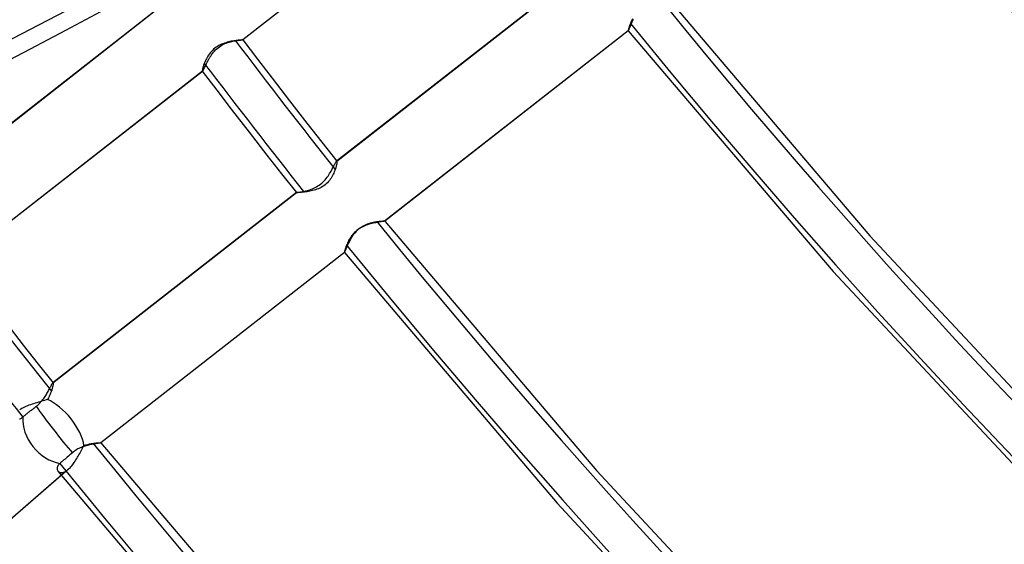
# Model space of a CAD drawing. Header units: millimetres. Extents: x -240 to 234, y -303 to 298.
# Tile 17 of 77: x -120 to -81, y -92 to -72. Entities that reach past the tile are written whole.
import ezdxf

# ---------------------------------------------------------------- set-up
doc = ezdxf.new("R2010")
doc.units = ezdxf.units.MM
doc.layers.add('MAIN-1', color=7, linetype='Continuous')
doc.layers.add('MAIN-2', color=7, linetype='Continuous')

msp = doc.modelspace()

# ---------------------------------------------------------------- linework, layer by layer
at = {"layer": 'MAIN-1'}
for centre, major_axis, ratio, start_param, end_param in [((-50, -43.301), (-132.567, 153.076), 0.75, 0, 2.284521), ((-50, -43.301), (131.913, -152.32), 0.75, -3.141592, -0.857072), ((-44, -38.105), (-29.026, 33.516), 0.75, -0.857072, 2.284521), ((-251.013, 31.722), (-209.551, -1.994), 0.639927, 1.891266, 2.438799), ((-251.005, 30.954), (-209.551, -1.994), 0.639927, 1.891266, 2.438799)]:
    msp.add_ellipse(centre, major_axis=major_axis, ratio=ratio, start_param=start_param, end_param=end_param, dxfattribs=at)
at = {"layer": 'MAIN-2'}
for p, q in [((-101.78, -65), (-111.364, -72.482)), ((-101.774, -64.998), (-111.361, -72.481)), ((-98.079, -69.769), (-107.67, -77.256)), ((-107.663, -77.252), (-98.078, -69.77)), ((-94.693, -70.769), (-86.677, -80.188)), ((-114.762, -71.302), (-124.362, -78.795)), ((-124.352, -78.79), (-114.763, -71.305)), ((-96.036, -71.69), (-96.054, -71.727)), ((-96.016, -71.652), (-96.036, -71.69)), ((-96.003, -71.722), (-95.979, -71.672)), ((-96.183, -72.082), (-96.186, -72.096)), ((-96.179, -72.066), (-96.183, -72.082)), ((-96.174, -72.048), (-96.179, -72.066)), ((-96.169, -72.027), (-96.174, -72.048)), ((-96.162, -72.004), (-96.169, -72.027)), ((-96.166, -72.093), (-96.157, -72.072)), ((-96.154, -71.98), (-96.162, -72.004)), ((-96.157, -72.072), (-96.146, -72.047)), ((-96.146, -71.953), (-96.154, -71.98)), ((-96.136, -71.925), (-96.146, -71.953)), ((-96.146, -72.047), (-96.134, -72.018)), ((-96.126, -71.896), (-96.136, -71.925)), ((-96.134, -72.018), (-96.12, -71.984)), ((-96.114, -71.865), (-96.126, -71.896)), ((-96.12, -71.984), (-96.104, -71.947)), ((-96.101, -71.832), (-96.114, -71.865)), ((-96.104, -71.947), (-96.087, -71.907)), ((-96.087, -71.798), (-96.101, -71.832)), ((-96.071, -71.763), (-96.087, -71.798)), ((-96.087, -71.907), (-96.068, -71.864)), ((-96.054, -71.727), (-96.071, -71.763)), ((-96.068, -71.864), (-96.048, -71.818)), ((-96.048, -71.818), (-96.027, -71.771)), ((-96.027, -71.771), (-96.003, -71.722)), ((-96.188, -72.125), (-105.777, -79.61)), ((-96.185, -72.125), (-105.771, -79.608)), ((-96.186, -72.096), (-96.188, -72.107)), ((-96.188, -72.107), (-96.188, -72.116)), ((-96.188, -72.116), (-96.188, -72.122)), ((-96.188, -72.122), (-96.188, -72.125)), ((-96.188, -72.125), (-96.188, -72.125)), ((-96.188, -72.125), (-96.188, -72.125)), ((-96.188, -72.125), (-96.188, -72.125)), ((-96.188, -72.125), (-96.188, -72.125)), ((-96.188, -72.125), (-96.188, -72.125)), ((-96.188, -72.125), (-96.187, -72.125)), ((-96.187, -72.125), (-96.187, -72.125)), ((-96.187, -72.125), (-96.187, -72.126)), ((-96.187, -72.125), (-88.125, -81.592)), ((-96.187, -72.126), (-96.186, -72.126)), ((-96.186, -72.126), (-96.186, -72.125)), ((-96.186, -72.125), (-96.185, -72.125)), ((-96.185, -72.125), (-96.18, -72.119)), ((-96.185, -72.125), (-96.185, -72.125)), ((-96.18, -72.119), (-96.174, -72.109)), ((-96.174, -72.109), (-96.166, -72.093)), ((-112.509, -72.852), (-112.554, -72.894)), ((-112.461, -72.812), (-112.509, -72.852)), ((-112.411, -72.775), (-112.461, -72.812)), ((-112.427, -72.874), (-112.381, -72.83)), ((-112.36, -72.74), (-112.411, -72.775)), ((-112.381, -72.83), (-112.332, -72.789)), ((-112.307, -72.709), (-112.36, -72.74)), ((-112.332, -72.789), (-112.282, -72.751)), ((-112.252, -72.68), (-112.307, -72.709)), ((-112.282, -72.751), (-112.229, -72.715)), ((-112.196, -72.654), (-112.252, -72.68)), ((-112.229, -72.715), (-112.174, -72.683)), ((-112.14, -72.631), (-112.196, -72.654)), ((-112.174, -72.683), (-112.12, -72.654)), ((-112.084, -72.611), (-112.14, -72.631)), ((-112.12, -72.654), (-112.064, -72.629)), ((-112.028, -72.592), (-112.084, -72.611)), ((-112.064, -72.629), (-112.009, -72.606)), ((-111.973, -72.576), (-112.028, -72.592)), ((-112.009, -72.606), (-111.954, -72.587)), ((-111.918, -72.562), (-111.973, -72.576)), ((-111.954, -72.587), (-111.9, -72.569)), ((-111.865, -72.55), (-111.918, -72.562)), ((-111.9, -72.569), (-111.847, -72.555)), ((-111.813, -72.539), (-111.865, -72.55)), ((-111.847, -72.555), (-111.796, -72.542)), ((-111.763, -72.529), (-111.813, -72.539)), ((-111.796, -72.542), (-111.745, -72.531)), ((-111.714, -72.521), (-111.763, -72.529)), ((-111.745, -72.531), (-111.697, -72.521)), ((-111.668, -72.514), (-111.714, -72.521)), ((-111.697, -72.521), (-111.651, -72.513)), ((-111.623, -72.508), (-111.668, -72.514)), ((-111.651, -72.513), (-111.622, -72.509)), ((-111.582, -72.503), (-111.623, -72.508)), ((-111.622, -72.509), (-111.593, -72.504)), ((-111.593, -72.504), (-111.566, -72.501)), ((-111.543, -72.498), (-111.582, -72.503)), ((-111.566, -72.501), (-111.539, -72.497)), ((-111.507, -72.495), (-111.543, -72.498)), ((-111.539, -72.497), (-111.515, -72.494)), ((-111.515, -72.494), (-111.492, -72.492)), ((-111.475, -72.491), (-111.507, -72.495)), ((-111.492, -72.492), (-111.47, -72.49)), ((-111.447, -72.489), (-111.475, -72.491)), ((-111.47, -72.49), (-111.45, -72.488)), ((-111.45, -72.488), (-111.432, -72.486)), ((-111.422, -72.487), (-111.447, -72.489)), ((-111.432, -72.486), (-111.416, -72.485)), ((-111.401, -72.485), (-111.422, -72.487)), ((-111.416, -72.485), (-111.402, -72.484)), ((-111.402, -72.484), (-111.39, -72.483)), ((-111.384, -72.483), (-111.401, -72.485)), ((-111.39, -72.483), (-111.38, -72.482)), ((-111.372, -72.482), (-111.384, -72.483)), ((-111.38, -72.482), (-111.372, -72.482)), ((-111.372, -72.482), (-111.366, -72.481)), ((-111.364, -72.482), (-111.372, -72.482)), ((-111.366, -72.481), (-111.362, -72.481)), ((-111.363, -72.482), (-111.364, -72.482)), ((-111.362, -72.481), (-111.363, -72.481)), ((-111.363, -72.481), (-111.363, -72.482)), ((-111.362, -72.481), (-111.361, -72.481)), ((-111.361, -72.481), (-111.362, -72.481)), ((-111.362, -72.481), (-111.362, -72.481)), ((-111.361, -72.481), (-111.361, -72.481)), ((-111.361, -72.481), (-111.361, -72.481)), ((-111.361, -72.481), (-111.361, -72.481)), ((-111.361, -72.481), (-111.361, -72.481)), ((-111.361, -72.481), (-111.361, -72.481)), ((-111.361, -72.481), (-111.361, -72.481)), ((-111.361, -72.481), (-111.361, -72.481)), ((-111.361, -72.481), (-110.786, -73.237)), ((-112.792, -73.223), (-112.816, -73.27)), ((-112.766, -73.175), (-112.792, -73.223)), ((-112.737, -73.127), (-112.766, -73.175)), ((-112.706, -73.078), (-112.737, -73.127)), ((-112.71, -73.265), (-112.682, -73.216)), ((-112.672, -73.031), (-112.706, -73.078)), ((-112.682, -73.216), (-112.653, -73.166)), ((-112.635, -72.984), (-112.672, -73.031)), ((-112.653, -73.166), (-112.621, -73.116)), ((-112.596, -72.938), (-112.635, -72.984)), ((-112.621, -73.116), (-112.588, -73.066)), ((-112.554, -72.894), (-112.596, -72.938)), ((-112.588, -73.066), (-112.551, -73.017)), ((-112.551, -73.017), (-112.512, -72.968)), ((-112.512, -72.968), (-112.471, -72.92)), ((-112.471, -72.92), (-112.427, -72.874)), ((-110.786, -73.237), (-110.208, -73.99)), ((-112.942, -73.62), (-112.947, -73.642)), ((-112.936, -73.595), (-112.942, -73.62)), ((-112.929, -73.568), (-112.936, -73.595)), ((-112.921, -73.539), (-112.929, -73.568)), ((-112.911, -73.508), (-112.921, -73.539)), ((-112.9, -73.475), (-112.911, -73.508)), ((-112.907, -73.659), (-112.894, -73.633)), ((-112.888, -73.441), (-112.9, -73.475)), ((-112.894, -73.633), (-112.879, -73.603)), ((-112.875, -73.406), (-112.888, -73.441)), ((-112.879, -73.603), (-112.863, -73.57)), ((-112.857, -73.362), (-112.875, -73.406)), ((-112.863, -73.57), (-112.845, -73.533)), ((-112.837, -73.317), (-112.857, -73.362)), ((-112.845, -73.533), (-112.826, -73.493)), ((-112.816, -73.27), (-112.837, -73.317)), ((-112.826, -73.493), (-112.806, -73.451)), ((-112.806, -73.451), (-112.784, -73.406)), ((-112.784, -73.406), (-112.761, -73.36)), ((-112.761, -73.36), (-112.736, -73.313)), ((-112.736, -73.313), (-112.71, -73.265)), ((-112.95, -73.719), (-122.535, -81.201)), ((-112.944, -73.717), (-122.531, -81.2)), ((-112.954, -73.679), (-112.955, -73.693)), ((-112.955, -73.693), (-112.955, -73.704)), ((-112.955, -73.704), (-112.954, -73.713)), ((-112.951, -73.662), (-112.954, -73.679)), ((-112.954, -73.713), (-112.952, -73.718)), ((-112.952, -73.718), (-112.952, -73.718)), ((-112.952, -73.718), (-112.952, -73.718)), ((-112.952, -73.718), (-112.951, -73.719)), ((-112.952, -73.718), (-112.386, -74.462)), ((-112.947, -73.642), (-112.951, -73.662)), ((-112.951, -73.719), (-112.951, -73.719)), ((-112.951, -73.719), (-112.95, -73.719)), ((-112.95, -73.719), (-112.949, -73.719)), ((-112.95, -73.719), (-112.95, -73.719)), ((-112.949, -73.719), (-112.948, -73.719)), ((-112.948, -73.719), (-112.947, -73.719)), ((-112.947, -73.719), (-112.946, -73.718)), ((-112.946, -73.718), (-112.945, -73.718)), ((-112.945, -73.718), (-112.944, -73.717)), ((-112.944, -73.717), (-112.937, -73.71)), ((-112.937, -73.71), (-112.929, -73.697)), ((-112.929, -73.697), (-112.919, -73.68)), ((-112.919, -73.68), (-112.907, -73.659)), ((-110.208, -73.99), (-109.522, -74.877)), ((-112.386, -74.462), (-111.816, -75.204)), ((-109.522, -74.877), (-108.833, -75.762)), ((-111.816, -75.204), (-111.114, -76.112)), ((-108.833, -75.762), (-108.246, -76.509)), ((-111.114, -76.112), (-110.408, -77.019)), ((-108.246, -76.509), (-107.657, -77.255)), ((-110.408, -77.019), (-109.83, -77.755)), ((-107.836, -77.553), (-107.814, -77.511)), ((-107.814, -77.511), (-107.793, -77.471)), ((-107.793, -77.471), (-107.774, -77.433)), ((-107.774, -77.433), (-107.756, -77.399)), ((-107.756, -77.399), (-107.74, -77.367)), ((-107.74, -77.367), (-107.725, -77.339)), ((-107.725, -77.339), (-107.711, -77.314)), ((-107.711, -77.314), (-107.699, -77.293)), ((-107.693, -77.49), (-107.702, -77.518)), ((-107.699, -77.293), (-107.688, -77.276)), ((-107.686, -77.463), (-107.693, -77.49)), ((-107.688, -77.276), (-107.678, -77.264)), ((-107.679, -77.437), (-107.686, -77.463)), ((-107.673, -77.412), (-107.679, -77.437)), ((-107.678, -77.264), (-107.67, -77.256)), ((-107.668, -77.389), (-107.673, -77.412)), ((-107.67, -77.256), (-107.669, -77.255)), ((-107.669, -77.255), (-107.667, -77.254)), ((-107.663, -77.368), (-107.668, -77.389)), ((-107.667, -77.254), (-107.666, -77.253)), ((-107.666, -77.253), (-107.665, -77.253)), ((-107.665, -77.253), (-107.664, -77.252)), ((-107.664, -77.252), (-107.663, -77.252)), ((-107.663, -77.252), (-107.662, -77.252)), ((-107.659, -77.347), (-107.663, -77.368)), ((-107.662, -77.252), (-107.661, -77.252)), ((-107.661, -77.252), (-107.66, -77.253)), ((-107.66, -77.253), (-107.659, -77.253)), ((-107.659, -77.253), (-107.658, -77.254)), ((-107.657, -77.329), (-107.659, -77.347)), ((-107.658, -77.254), (-107.657, -77.255)), ((-107.657, -77.255), (-107.655, -77.259)), ((-107.654, -77.313), (-107.657, -77.329)), ((-107.655, -77.259), (-107.653, -77.266)), ((-107.653, -77.298), (-107.654, -77.313)), ((-107.653, -77.266), (-107.652, -77.274)), ((-107.652, -77.285), (-107.653, -77.298)), ((-107.652, -77.274), (-107.652, -77.285)), ((-109.83, -77.755), (-109.25, -78.489)), ((-108.076, -77.932), (-108.039, -77.884)), ((-108.039, -77.884), (-108.004, -77.835)), ((-108.004, -77.835), (-107.971, -77.786)), ((-107.971, -77.786), (-107.941, -77.738)), ((-107.941, -77.738), (-107.912, -77.69)), ((-107.912, -77.69), (-107.885, -77.643)), ((-107.885, -77.643), (-107.86, -77.597)), ((-107.852, -77.866), (-107.882, -77.914)), ((-107.86, -77.597), (-107.836, -77.553)), ((-107.825, -77.817), (-107.852, -77.866)), ((-107.8, -77.768), (-107.825, -77.817)), ((-107.777, -77.719), (-107.8, -77.768)), ((-107.757, -77.671), (-107.777, -77.719)), ((-107.738, -77.624), (-107.757, -77.671)), ((-107.721, -77.578), (-107.738, -77.624)), ((-107.711, -77.548), (-107.721, -77.578)), ((-107.702, -77.518), (-107.711, -77.548)), ((-108.559, -78.314), (-108.505, -78.287)), ((-108.505, -78.287), (-108.452, -78.259)), ((-108.452, -78.259), (-108.399, -78.227)), ((-108.399, -78.227), (-108.347, -78.192)), ((-108.347, -78.192), (-108.297, -78.154)), ((-108.274, -78.283), (-108.329, -78.311)), ((-108.297, -78.154), (-108.248, -78.113)), ((-108.221, -78.252), (-108.274, -78.283)), ((-108.248, -78.113), (-108.202, -78.071)), ((-108.17, -78.218), (-108.221, -78.252)), ((-108.202, -78.071), (-108.158, -78.026)), ((-108.12, -78.181), (-108.17, -78.218)), ((-108.158, -78.026), (-108.116, -77.98)), ((-108.073, -78.141), (-108.12, -78.181)), ((-108.116, -77.98), (-108.076, -77.932)), ((-108.029, -78.099), (-108.073, -78.141)), ((-107.987, -78.055), (-108.029, -78.099)), ((-107.949, -78.009), (-107.987, -78.055)), ((-107.914, -77.962), (-107.949, -78.009)), ((-107.882, -77.914), (-107.914, -77.962)), ((-109.25, -78.489), (-118.84, -85.975)), ((-118.833, -85.971), (-109.248, -78.49)), ((-109.25, -78.489), (-109.248, -78.488)), ((-109.249, -78.489), (-109.25, -78.489)), ((-109.25, -78.489), (-109.25, -78.489)), ((-109.25, -78.489), (-109.25, -78.489)), ((-109.25, -78.489), (-109.25, -78.489)), ((-109.25, -78.489), (-109.25, -78.489)), ((-109.25, -78.489), (-109.25, -78.489)), ((-109.25, -78.489), (-109.25, -78.489)), ((-109.25, -78.489), (-109.25, -78.489)), ((-109.249, -78.49), (-109.249, -78.489)), ((-109.249, -78.489), (-109.249, -78.489)), ((-109.249, -78.489), (-109.249, -78.489)), ((-109.248, -78.49), (-109.249, -78.49)), ((-109.248, -78.488), (-109.244, -78.487)), ((-109.241, -78.49), (-109.248, -78.49)), ((-109.244, -78.487), (-109.237, -78.486)), ((-109.229, -78.49), (-109.241, -78.49)), ((-109.237, -78.486), (-109.229, -78.485)), ((-109.229, -78.485), (-109.219, -78.483)), ((-109.212, -78.49), (-109.229, -78.49)), ((-109.219, -78.483), (-109.207, -78.481)), ((-109.191, -78.489), (-109.212, -78.49)), ((-109.207, -78.481), (-109.193, -78.479)), ((-109.193, -78.479), (-109.177, -78.477)), ((-109.164, -78.488), (-109.191, -78.489)), ((-109.177, -78.477), (-109.16, -78.474)), ((-109.134, -78.486), (-109.164, -78.488)), ((-109.16, -78.474), (-109.141, -78.472)), ((-109.141, -78.472), (-109.12, -78.469)), ((-109.099, -78.484), (-109.134, -78.486)), ((-109.12, -78.469), (-109.098, -78.465)), ((-109.061, -78.481), (-109.099, -78.484)), ((-109.098, -78.465), (-109.074, -78.461)), ((-109.074, -78.461), (-109.049, -78.457)), ((-109.019, -78.477), (-109.061, -78.481)), ((-109.049, -78.457), (-109.023, -78.452)), ((-109.023, -78.452), (-108.995, -78.447)), ((-108.975, -78.472), (-109.019, -78.477)), ((-108.995, -78.447), (-108.967, -78.441)), ((-108.927, -78.467), (-108.975, -78.472)), ((-108.967, -78.441), (-108.921, -78.432)), ((-108.878, -78.461), (-108.927, -78.467)), ((-108.921, -78.432), (-108.873, -78.42)), ((-108.827, -78.453), (-108.878, -78.461)), ((-108.873, -78.42), (-108.823, -78.408)), ((-108.774, -78.445), (-108.827, -78.453)), ((-108.823, -78.408), (-108.772, -78.393)), ((-108.72, -78.434), (-108.774, -78.445)), ((-108.772, -78.393), (-108.719, -78.376)), ((-108.666, -78.423), (-108.72, -78.434)), ((-108.719, -78.376), (-108.666, -78.358)), ((-108.666, -78.358), (-108.613, -78.337)), ((-108.611, -78.41), (-108.666, -78.423)), ((-108.613, -78.337), (-108.559, -78.314)), ((-108.555, -78.395), (-108.611, -78.41)), ((-108.498, -78.378), (-108.555, -78.395)), ((-108.442, -78.358), (-108.498, -78.378)), ((-108.385, -78.336), (-108.442, -78.358)), ((-108.329, -78.311), (-108.385, -78.336)), ((-106.726, -79.865), (-106.672, -79.829)), ((-106.672, -79.829), (-106.617, -79.796)), ((-106.609, -79.816), (-106.664, -79.843)), ((-106.617, -79.796), (-106.561, -79.767)), ((-106.555, -79.792), (-106.609, -79.816)), ((-106.561, -79.767), (-106.504, -79.741)), ((-106.5, -79.771), (-106.555, -79.792)), ((-106.504, -79.741), (-106.448, -79.718)), ((-106.445, -79.751), (-106.5, -79.771)), ((-106.448, -79.718), (-106.392, -79.699)), ((-106.391, -79.734), (-106.445, -79.751)), ((-106.392, -79.699), (-106.336, -79.681)), ((-106.338, -79.718), (-106.391, -79.734)), ((-106.286, -79.704), (-106.338, -79.718)), ((-106.336, -79.681), (-106.281, -79.667)), ((-106.234, -79.692), (-106.286, -79.704)), ((-106.281, -79.667), (-106.228, -79.654)), ((-106.185, -79.681), (-106.234, -79.692)), ((-106.228, -79.654), (-106.176, -79.643)), ((-106.137, -79.671), (-106.185, -79.681)), ((-106.176, -79.643), (-106.126, -79.634)), ((-106.09, -79.662), (-106.137, -79.671)), ((-106.126, -79.634), (-106.078, -79.626)), ((-106.046, -79.654), (-106.09, -79.662)), ((-106.078, -79.626), (-106.045, -79.622)), ((-106.005, -79.647), (-106.046, -79.654)), ((-106.045, -79.622), (-106.014, -79.618)), ((-106.014, -79.618), (-105.984, -79.614)), ((-105.966, -79.641), (-106.005, -79.647)), ((-105.984, -79.614), (-105.956, -79.612)), ((-105.93, -79.635), (-105.966, -79.641)), ((-105.956, -79.612), (-105.929, -79.609)), ((-105.897, -79.63), (-105.93, -79.635)), ((-105.929, -79.609), (-105.904, -79.607)), ((-105.904, -79.607), (-105.88, -79.606)), ((-105.867, -79.626), (-105.897, -79.63)), ((-105.88, -79.606), (-105.859, -79.605)), ((-105.841, -79.622), (-105.867, -79.626)), ((-105.859, -79.605), (-105.84, -79.604)), ((-105.819, -79.618), (-105.841, -79.622)), ((-105.84, -79.604), (-105.823, -79.603)), ((-105.823, -79.603), (-105.808, -79.603)), ((-105.801, -79.615), (-105.819, -79.618)), ((-105.808, -79.603), (-105.795, -79.603)), ((-105.787, -79.612), (-105.801, -79.615)), ((-105.795, -79.603), (-105.785, -79.604)), ((-105.777, -79.61), (-105.787, -79.612)), ((-105.785, -79.604), (-105.778, -79.604)), ((-105.778, -79.604), (-105.773, -79.605)), ((-105.775, -79.61), (-105.777, -79.61)), ((-105.774, -79.609), (-105.775, -79.61)), ((-105.773, -79.609), (-105.774, -79.609)), ((-105.773, -79.605), (-105.771, -79.606)), ((-105.772, -79.608), (-105.773, -79.609)), ((-105.771, -79.608), (-105.772, -79.608)), ((-105.772, -79.608), (-105.772, -79.608)), ((-105.771, -79.606), (-105.77, -79.606)), ((-105.771, -79.606), (-97.43, -89.421)), ((-105.77, -79.607), (-105.771, -79.607)), ((-105.771, -79.607), (-105.771, -79.607)), ((-105.771, -79.607), (-105.771, -79.608)), ((-105.77, -79.606), (-105.77, -79.607)), ((-105.77, -79.607), (-105.77, -79.607)), ((-107.074, -80.19), (-107.107, -80.236)), ((-107.038, -80.144), (-107.074, -80.19)), ((-107.064, -80.241), (-107.031, -80.19)), ((-106.999, -80.099), (-107.038, -80.144)), ((-107.031, -80.19), (-106.995, -80.139)), ((-106.958, -80.056), (-106.999, -80.099)), ((-106.995, -80.139), (-106.957, -80.088)), ((-106.914, -80.014), (-106.958, -80.056)), ((-106.957, -80.088), (-106.916, -80.039)), ((-106.916, -80.039), (-106.872, -79.992)), ((-106.867, -79.975), (-106.914, -80.014)), ((-106.872, -79.992), (-106.826, -79.947)), ((-106.819, -79.938), (-106.867, -79.975)), ((-106.826, -79.947), (-106.777, -79.905)), ((-106.769, -79.904), (-106.819, -79.938)), ((-106.777, -79.905), (-106.726, -79.865)), ((-106.717, -79.872), (-106.769, -79.904)), ((-106.664, -79.843), (-106.717, -79.872)), ((-86.677, -80.188), (-78.242, -89.219)), ((-107.287, -80.584), (-107.299, -80.615)), ((-107.274, -80.552), (-107.287, -80.584)), ((-107.256, -80.51), (-107.274, -80.552)), ((-107.258, -80.628), (-107.239, -80.585)), ((-107.237, -80.467), (-107.256, -80.51)), ((-107.239, -80.585), (-107.219, -80.54)), ((-107.215, -80.422), (-107.237, -80.467)), ((-107.219, -80.54), (-107.198, -80.492)), ((-107.192, -80.376), (-107.215, -80.422)), ((-107.198, -80.492), (-107.174, -80.444)), ((-107.166, -80.33), (-107.192, -80.376)), ((-107.174, -80.444), (-107.149, -80.394)), ((-107.138, -80.283), (-107.166, -80.33)), ((-107.149, -80.394), (-107.123, -80.343)), ((-107.107, -80.236), (-107.138, -80.283)), ((-107.123, -80.343), (-107.094, -80.293)), ((-107.094, -80.293), (-107.064, -80.241)), ((-107.36, -80.846), (-116.949, -88.33)), ((-107.357, -80.845), (-116.943, -88.328)), ((-107.36, -80.828), (-107.361, -80.836)), ((-107.361, -80.836), (-107.361, -80.842)), ((-107.361, -80.842), (-107.36, -80.846)), ((-107.358, -80.817), (-107.36, -80.828)), ((-107.36, -80.846), (-107.359, -80.846)), ((-107.36, -80.846), (-98.987, -90.703)), ((-107.359, -80.846), (-107.359, -80.846)), ((-107.359, -80.846), (-107.358, -80.846)), ((-107.355, -80.803), (-107.358, -80.817)), ((-107.358, -80.846), (-107.358, -80.846)), ((-107.358, -80.846), (-107.357, -80.846)), ((-107.357, -80.845), (-107.352, -80.84)), ((-107.357, -80.846), (-107.357, -80.845)), ((-107.352, -80.787), (-107.355, -80.803)), ((-107.347, -80.768), (-107.352, -80.787)), ((-107.352, -80.84), (-107.346, -80.829)), ((-107.342, -80.747), (-107.347, -80.768)), ((-107.346, -80.829), (-107.338, -80.813)), ((-107.335, -80.724), (-107.342, -80.747)), ((-107.338, -80.813), (-107.329, -80.793)), ((-107.327, -80.7), (-107.335, -80.724)), ((-107.329, -80.793), (-107.317, -80.768)), ((-107.319, -80.673), (-107.327, -80.7)), ((-107.309, -80.645), (-107.319, -80.673)), ((-107.317, -80.768), (-107.305, -80.738)), ((-107.299, -80.615), (-107.309, -80.645)), ((-107.305, -80.738), (-107.291, -80.705)), ((-107.291, -80.705), (-107.275, -80.668)), ((-107.275, -80.668), (-107.258, -80.628)), ((-88.125, -81.592), (-79.642, -90.669)), ((-120.692, -83.596), (-120.003, -84.481)), ((-120.003, -84.481), (-119.416, -85.228)), ((-119.416, -85.228), (-118.827, -85.974)), ((-118.895, -86.059), (-118.884, -86.038)), ((-118.884, -86.038), (-118.873, -86.019)), ((-118.873, -86.019), (-118.863, -86.003)), ((-118.863, -86.003), (-118.854, -85.991)), ((-118.854, -85.991), (-118.847, -85.981)), ((-118.847, -85.981), (-118.84, -85.975)), ((-118.84, -85.975), (-118.839, -85.974)), ((-118.839, -85.974), (-118.837, -85.973)), ((-118.837, -85.973), (-118.836, -85.972)), ((-118.836, -85.972), (-118.835, -85.972)), ((-118.835, -85.972), (-118.834, -85.971)), ((-118.834, -85.971), (-118.833, -85.971)), ((-118.833, -85.971), (-118.832, -85.971)), ((-118.832, -85.971), (-118.831, -85.971)), ((-118.831, -85.971), (-118.83, -85.972)), ((-118.83, -85.972), (-118.829, -85.972)), ((-118.829, -85.972), (-118.828, -85.973)), ((-118.828, -85.973), (-118.827, -85.974)), ((-118.827, -85.974), (-118.825, -85.978)), ((-118.825, -86.032), (-118.827, -86.048)), ((-118.825, -85.978), (-118.823, -85.985)), ((-118.823, -86.017), (-118.825, -86.032)), ((-118.823, -85.985), (-118.823, -85.994)), ((-118.823, -85.994), (-118.823, -86.004)), ((-118.823, -86.004), (-118.823, -86.017)), ((-119.114, -86.463), (-119.09, -86.423)), ((-119.09, -86.423), (-119.067, -86.383)), ((-119.067, -86.383), (-119.045, -86.344)), ((-119.045, -86.344), (-119.024, -86.306)), ((-119.024, -86.306), (-119.004, -86.269)), ((-119.004, -86.269), (-118.986, -86.233)), ((-118.986, -86.233), (-118.968, -86.199)), ((-118.968, -86.199), (-118.952, -86.167)), ((-118.952, -86.167), (-118.936, -86.137)), ((-118.936, -86.41), (-118.949, -86.44)), ((-118.936, -86.137), (-118.921, -86.108)), ((-118.924, -86.381), (-118.936, -86.41)), ((-118.912, -86.352), (-118.924, -86.381)), ((-118.921, -86.108), (-118.908, -86.082)), ((-118.902, -86.324), (-118.912, -86.352)), ((-118.908, -86.082), (-118.895, -86.059)), ((-118.892, -86.297), (-118.902, -86.324)), ((-118.882, -86.267), (-118.892, -86.297)), ((-118.872, -86.237), (-118.882, -86.267)), ((-118.864, -86.209), (-118.872, -86.237)), ((-118.856, -86.182), (-118.864, -86.209)), ((-118.849, -86.156), (-118.856, -86.182)), ((-118.843, -86.132), (-118.849, -86.156)), ((-118.838, -86.108), (-118.843, -86.132)), ((-118.834, -86.087), (-118.838, -86.108)), ((-118.83, -86.067), (-118.834, -86.087)), ((-118.827, -86.048), (-118.83, -86.067)), ((-119.654, -86.809), (-119.717, -86.83)), ((-119.591, -86.788), (-119.654, -86.809)), ((-119.527, -86.768), (-119.591, -86.788)), ((-119.464, -86.749), (-119.527, -86.768)), ((-119.401, -86.731), (-119.464, -86.749)), ((-119.405, -86.821), (-119.366, -86.785)), ((-119.338, -86.713), (-119.401, -86.731)), ((-119.366, -86.785), (-119.329, -86.747)), ((-119.277, -86.695), (-119.338, -86.713)), ((-119.329, -86.747), (-119.293, -86.708)), ((-119.293, -86.708), (-119.259, -86.668)), ((-119.217, -86.677), (-119.277, -86.695)), ((-119.259, -86.668), (-119.227, -86.627)), ((-119.227, -86.627), (-119.197, -86.586)), ((-119.159, -86.659), (-119.217, -86.677)), ((-119.197, -86.586), (-119.168, -86.545)), ((-119.168, -86.545), (-119.14, -86.504)), ((-119.101, -86.641), (-119.159, -86.659)), ((-119.14, -86.504), (-119.114, -86.463)), ((-119.046, -86.622), (-119.101, -86.641)), ((-119.027, -86.592), (-119.046, -86.622)), ((-119.01, -86.561), (-119.027, -86.592)), ((-118.993, -86.531), (-119.01, -86.561)), ((-118.977, -86.5), (-118.993, -86.531)), ((-118.963, -86.47), (-118.977, -86.5)), ((-118.949, -86.44), (-118.963, -86.47)), ((-120.099, -87.007), (-120.141, -87.035)), ((-120.053, -86.979), (-120.099, -87.007)), ((-120.003, -86.952), (-120.053, -86.979)), ((-119.95, -86.926), (-120.003, -86.952)), ((-119.895, -86.901), (-119.95, -86.926)), ((-119.902, -87.216), (-119.876, -87.194)), ((-119.837, -86.876), (-119.895, -86.901)), ((-119.876, -87.194), (-119.849, -87.173)), ((-119.849, -87.173), (-119.822, -87.15)), ((-119.778, -86.853), (-119.837, -86.876)), ((-119.822, -87.15), (-119.794, -87.128)), ((-119.794, -87.128), (-119.767, -87.107)), ((-119.717, -86.83), (-119.778, -86.853)), ((-119.767, -87.107), (-119.739, -87.084)), ((-119.739, -87.084), (-119.709, -87.061)), ((-119.709, -87.061), (-119.679, -87.037)), ((-119.679, -87.037), (-119.647, -87.012)), ((-119.647, -87.012), (-119.615, -86.988)), ((-119.615, -86.988), (-119.583, -86.963)), ((-119.583, -86.963), (-119.55, -86.938)), ((-119.55, -86.938), (-119.518, -86.913)), ((-119.518, -86.913), (-119.487, -86.889)), ((-119.487, -86.889), (-119.445, -86.856)), ((-119.445, -86.856), (-119.405, -86.821)), ((-120.147, -87.39), (-120.122, -87.381)), ((-120.122, -87.381), (-120.097, -87.369)), ((-120.097, -87.369), (-120.071, -87.353)), ((-120.071, -87.353), (-120.044, -87.335)), ((-120.044, -87.335), (-120.016, -87.313)), ((-120.016, -87.313), (-119.996, -87.295)), ((-119.996, -87.295), (-119.975, -87.277)), ((-119.975, -87.277), (-119.952, -87.257)), ((-119.952, -87.257), (-119.927, -87.237)), ((-119.927, -87.237), (-119.902, -87.216)), ((-117.352, -88.366), (-117.317, -88.359)), ((-117.317, -88.359), (-117.282, -88.353)), ((-117.282, -88.353), (-117.249, -88.348)), ((-117.249, -88.348), (-117.216, -88.343)), ((-117.216, -88.343), (-117.185, -88.339)), ((-117.16, -88.364), (-117.195, -88.37)), ((-117.185, -88.339), (-117.155, -88.336)), ((-117.128, -88.359), (-117.16, -88.364)), ((-117.155, -88.336), (-117.127, -88.333)), ((-117.097, -88.355), (-117.128, -88.359)), ((-117.127, -88.333), (-117.1, -88.331)), ((-117.1, -88.331), (-117.075, -88.329)), ((-117.069, -88.35), (-117.097, -88.355)), ((-117.075, -88.329), (-117.051, -88.327)), ((-117.043, -88.347), (-117.069, -88.35)), ((-117.051, -88.327), (-117.03, -88.326)), ((-117.02, -88.343), (-117.043, -88.347)), ((-117.03, -88.326), (-117.011, -88.325)), ((-117, -88.34), (-117.02, -88.343)), ((-117.011, -88.325), (-116.994, -88.324)), ((-116.982, -88.337), (-117, -88.34)), ((-116.994, -88.324), (-116.979, -88.324)), ((-116.968, -88.335), (-116.982, -88.337)), ((-116.979, -88.324), (-116.967, -88.324)), ((-116.957, -88.332), (-116.968, -88.335)), ((-116.967, -88.324), (-116.957, -88.325)), ((-116.957, -88.325), (-116.95, -88.325)), ((-116.949, -88.33), (-116.957, -88.332)), ((-116.95, -88.325), (-116.945, -88.326)), ((-116.947, -88.33), (-116.949, -88.33)), ((-116.946, -88.33), (-116.947, -88.33)), ((-116.945, -88.329), (-116.946, -88.33)), ((-116.945, -88.326), (-116.942, -88.327)), ((-116.944, -88.329), (-116.945, -88.329)), ((-116.943, -88.328), (-116.944, -88.329)), ((-116.942, -88.328), (-116.943, -88.328)), ((-116.943, -88.328), (-116.943, -88.328)), ((-116.943, -88.328), (-116.943, -88.328)), ((-116.942, -88.327), (-116.942, -88.327)), ((-116.942, -88.327), (-116.942, -88.327)), ((-116.942, -88.327), (-116.942, -88.327)), ((-116.942, -88.327), (-116.942, -88.328)), ((-116.942, -88.327), (-107.712, -99.182)), ((-118.067, -88.716), (-118.118, -88.759)), ((-118.027, -88.683), (-118.067, -88.716)), ((-117.985, -88.652), (-118.027, -88.683)), ((-117.942, -88.623), (-117.985, -88.652)), ((-117.898, -88.596), (-117.942, -88.623)), ((-117.853, -88.57), (-117.898, -88.596)), ((-117.807, -88.547), (-117.853, -88.57)), ((-117.76, -88.525), (-117.807, -88.547)), ((-117.807, -88.794), (-117.778, -88.742)), ((-117.778, -88.742), (-117.75, -88.69)), ((-117.713, -88.505), (-117.76, -88.525)), ((-117.75, -88.69), (-117.722, -88.638)), ((-117.722, -88.638), (-117.695, -88.587)), ((-117.666, -88.487), (-117.713, -88.505)), ((-117.695, -88.587), (-117.667, -88.536)), ((-117.667, -88.536), (-117.64, -88.486)), ((-117.619, -88.471), (-117.666, -88.487)), ((-117.64, -88.486), (-117.613, -88.438)), ((-117.573, -88.456), (-117.619, -88.471)), ((-117.613, -88.438), (-117.575, -88.425)), ((-117.575, -88.425), (-117.537, -88.412)), ((-117.527, -88.442), (-117.573, -88.456)), ((-117.537, -88.412), (-117.499, -88.401)), ((-117.482, -88.43), (-117.527, -88.442)), ((-117.499, -88.401), (-117.461, -88.391)), ((-117.437, -88.418), (-117.482, -88.43)), ((-117.461, -88.391), (-117.424, -88.382)), ((-117.394, -88.408), (-117.437, -88.418)), ((-117.424, -88.382), (-117.388, -88.373)), ((-117.351, -88.399), (-117.394, -88.408)), ((-117.388, -88.373), (-117.352, -88.366)), ((-117.31, -88.391), (-117.351, -88.399)), ((-117.27, -88.383), (-117.31, -88.391)), ((-117.232, -88.376), (-117.27, -88.383)), ((-117.195, -88.37), (-117.232, -88.376)), ((-118.556, -89.136), (-118.585, -89.164)), ((-118.522, -89.107), (-118.556, -89.136)), ((-118.485, -89.074), (-118.522, -89.107)), ((-118.444, -89.039), (-118.485, -89.074)), ((-118.401, -89.002), (-118.444, -89.039)), ((-118.357, -88.965), (-118.401, -89.002)), ((-118.314, -88.927), (-118.357, -88.965)), ((-118.268, -88.888), (-118.314, -88.927)), ((-118.219, -88.846), (-118.268, -88.888)), ((-118.169, -88.803), (-118.219, -88.846)), ((-118.118, -88.759), (-118.169, -88.803)), ((-118.022, -89.142), (-117.99, -89.096)), ((-117.99, -89.096), (-117.958, -89.048)), ((-117.958, -89.048), (-117.926, -88.999)), ((-117.926, -88.999), (-117.896, -88.949)), ((-117.896, -88.949), (-117.865, -88.898)), ((-117.865, -88.898), (-117.836, -88.846)), ((-117.836, -88.846), (-117.807, -88.794)), ((-118.288, -89.419), (-122.284, -92.88)), ((-118.226, -89.37), (-122.219, -92.828)), ((-118.664, -89.304), (-118.667, -89.331)), ((-118.667, -89.331), (-118.667, -89.357)), ((-118.667, -89.357), (-118.662, -89.381)), ((-118.657, -89.276), (-118.664, -89.304)), ((-118.662, -89.381), (-118.655, -89.403)), ((-118.646, -89.248), (-118.657, -89.276)), ((-118.655, -89.403), (-118.645, -89.424)), ((-118.63, -89.22), (-118.646, -89.248)), ((-118.645, -89.424), (-118.631, -89.443)), ((-118.633, -89.441), (-109.818, -99.847)), ((-118.631, -89.443), (-118.616, -89.459)), ((-118.61, -89.192), (-118.63, -89.22)), ((-118.616, -89.459), (-118.598, -89.472)), ((-118.585, -89.164), (-118.61, -89.192)), ((-118.598, -89.472), (-118.578, -89.483)), ((-118.578, -89.483), (-118.556, -89.492)), ((-118.556, -89.492), (-118.532, -89.497)), ((-118.532, -89.497), (-118.507, -89.499)), ((-118.507, -89.499), (-118.479, -89.498)), ((-118.479, -89.498), (-118.45, -89.494)), ((-118.45, -89.494), (-118.42, -89.486)), ((-118.42, -89.486), (-118.389, -89.475)), ((-118.389, -89.475), (-118.356, -89.46)), ((-118.356, -89.46), (-118.322, -89.441)), ((-118.322, -89.441), (-118.288, -89.419)), ((-118.288, -89.419), (-118.278, -89.412)), ((-118.278, -89.412), (-118.268, -89.404)), ((-118.268, -89.404), (-118.257, -89.396)), ((-118.257, -89.396), (-118.247, -89.388)), ((-118.247, -89.388), (-118.236, -89.379)), ((-118.236, -89.379), (-118.226, -89.37)), ((-118.226, -89.37), (-118.192, -89.339)), ((-118.192, -89.339), (-118.157, -89.305)), ((-118.157, -89.305), (-118.123, -89.267)), ((-118.123, -89.267), (-118.089, -89.228)), ((-118.089, -89.228), (-118.055, -89.186)), ((-118.055, -89.186), (-118.022, -89.142)), ((-97.43, -89.421), (-88.655, -98.836)), ((-98.987, -90.703), (-90.178, -100.16))]:
    msp.add_line(p, q, dxfattribs=at)
for centre, major_axis, ratio, start_param, end_param in [((-0.5, -0.433), (139.441, -161.013), 0.75, -2.427868, -0.315297), ((0, 0), (-138.787, 160.257), 0.75, 0.713724, 3.855317), ((-5.75, -4.98), (-132.567, 153.076), 0.75, 0.713724, 2.284521), ((-43.5, -37.672), (-29.68, 34.272), 0.75, 0.713724, 2.284521), ((24.244, 20.996), (120.964, -139.677), 0.75, -1.609749, -1.171215), ((24.244, 20.996), (-122.283, 141.2), 0.75, 1.531491, 3.037551), ((24.244, 20.996), (131.253, -151.558), 0.75, -1.612315, -1.183446), ((24.244, 20.996), (-132.572, 153.081), 0.75, 1.528254, 3.040788), ((19.244, 16.666), (137.849, -159.174), 0.75, -1.65771, -1.627231), ((19.244, 16.666), (-139.168, 160.697), 0.75, 1.484113, 1.514132), ((19.244, 16.666), (137.849, -159.174), 0.75, -1.614751, -1.187842), ((-5.25, -4.547), (-131.913, 152.32), 0.75, 1.425192, 1.841346), ((19.244, 16.666), (-139.168, 160.697), 0.75, 1.526866, 3.042175), ((14.244, 12.336), (144.444, -166.79), 0.75, -1.657012, -1.627928), ((14.244, 12.336), (-145.764, 168.313), 0.75, 1.48392, 1.514325), ((-118.712, -87.792), (0.96, -1.168), 0.475043, 0.656378, 2.40068), ((-118.712, -87.792), (0.93, -1.191), 0.060099, -2.47554, -0.731164), ((-118.712, -87.792), (0.989, -1.142), 0.75, -2.506154, -0.737883), ((14.244, 12.336), (144.444, -166.79), 0.75, -1.61601, -1.231286), ((14.244, 12.336), (-145.764, 168.313), 0.75, 1.524823, 3.044218)]:
    msp.add_ellipse(centre, major_axis=major_axis, ratio=ratio, start_param=start_param, end_param=end_param, dxfattribs=at)

doc.saveas('drawing.dxf')
